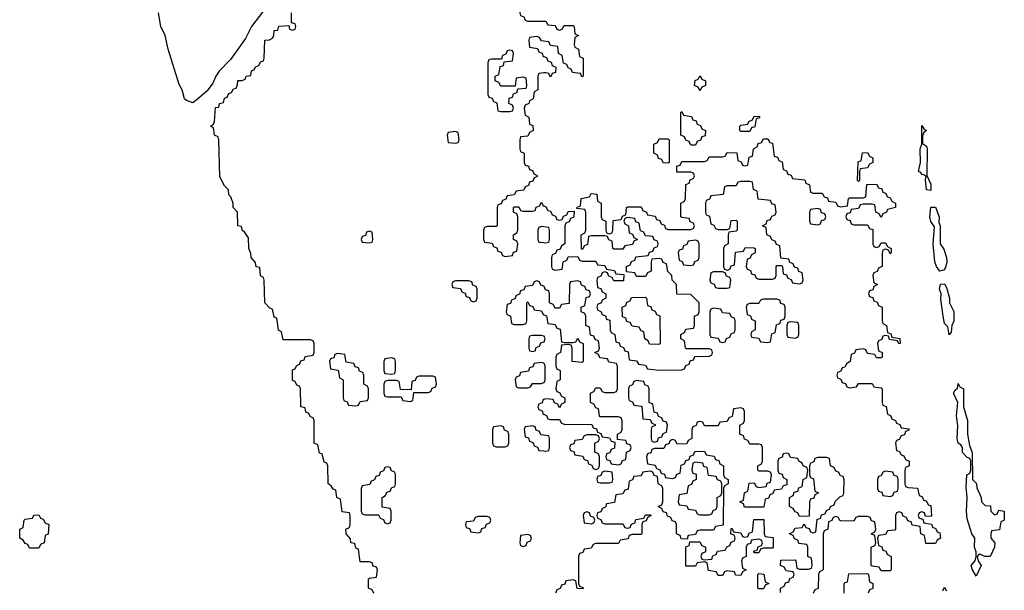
# Model space of a CAD drawing. Header units: inches. Extents: x 2777885 to 2884230, y 684484 to 829189.
# Tile 29 of 239: x 2827686 to 2832034, y 747180 to 749700. Entities that reach past the tile are written whole.
import ezdxf

# ---------------------------------------------------------------- set-up
doc = ezdxf.new("R2010")
doc.units = ezdxf.units.IN
doc.header["$MEASUREMENT"] = 0
doc.layers.add('C8724', color=7, linetype='Continuous')
doc.layers.add('C8734', color=7, linetype='Continuous')

msp = doc.modelspace()

# ---------------------------------------------------------------- linework, layer by layer
at = {"layer": 'C8724', "color": 6}
for points in [[(2830000, 749786.6), (2829990, 749786), (2829982, 749802), (2829967.3, 749807.3), (2829962, 749822), (2829930, 749826), (2829922, 749842), (2829910, 749846), (2829898, 749842), (2829892.7, 749827.3), (2829878, 749822), (2829874, 749810), (2829878, 749798), (2829894, 749790), (2829894, 749730), (2829898, 749718), (2829912.7, 749712.7), (2829918, 749698), (2829930, 749694), (2830000, 749694)], [(2828796.9, 749783.1), (2828709.4, 749670.6), (2828682.6, 749617.5), (2828616.4, 749523.6), (2828567.2, 749472.8), (2828551.6, 749450), (2828539.6, 749420.4), (2828513.8, 749386.2), (2828470, 749347.6), (2828450, 749333), (2828422.4, 749342.4), (2828414, 749350), (2828402.9, 749390), (2828390, 749414), (2828342.3, 749570), (2828328.4, 749630), (2828309.7, 749670), (2828299.7, 749730)], [(2829250, 747166), (2829242, 747182), (2829226, 747190), (2829226, 747230), (2829230, 747234), (2829262, 747238), (2829266, 747270), (2829262, 747282), (2829247.3, 747287.3), (2829242, 747302), (2829230, 747306), (2829190, 747306), (2829182, 747362), (2829170, 747366), (2829166, 747386), (2829148, 747390), (2829147.3, 747407.3), (2829128, 747430), (2829126, 747450), (2829142, 747458), (2829146, 747470), (2829146, 747510), (2829142, 747522), (2829110, 747526), (2829102, 747582), (2829086, 747590), (2829082, 747622), (2829070, 747626), (2829062, 747642), (2829048, 747650), (2829046, 747730), (2829042, 747742), (2829030, 747746), (2829022, 747782), (2829010, 747786), (2829002, 747822), (2828986, 747830), (2828986, 747930), (2828982, 747942), (2828970, 747946), (2828962, 747962), (2828950, 747966), (2828946, 747986), (2828928, 747990), (2828926, 748070), (2828922, 748082), (2828910, 748086), (2828902, 748102), (2828890, 748106), (2828890, 748154), (2828902, 748158), (2828908, 748172), (2828922, 748178), (2828927.3, 748192.7), (2828942, 748198), (2828947.3, 748212.7), (2828982, 748218), (2828986, 748230), (2828986, 748270), (2828982, 748282), (2828970, 748286), (2828850, 748286), (2828842, 748322), (2828828.4, 748328.4), (2828822, 748382), (2828810, 748386), (2828802, 748422), (2828790, 748426), (2828769, 748450), (2828766, 748550), (2828762, 748562), (2828748.9, 748568.9), (2828746, 748606), (2828730, 748608), (2828728, 748628), (2828708, 748650), (2828707.3, 748667.3), (2828698, 748690), (2828696.4, 748736.4), (2828680.4, 748760.4), (2828668, 748770), (2828666, 748786), (2828649, 748790), (2828648, 748850), (2828629, 748870), (2828628.7, 748888.7), (2828618, 748918), (2828610, 748926), (2828608, 748948), (2828590, 748966), (2828570, 749006), (2828566, 749170), (2828562, 749182), (2828546, 749190), (2828542, 749222), (2828528, 749230), (2828542, 749238), (2828546, 749250), (2828550, 749312), (2828566, 749314), (2828568, 749330), (2828586, 749334), (2828590, 749354), (2828602, 749358), (2828610, 749374), (2828622, 749378), (2828630, 749394), (2828642, 749398), (2828648.4, 749411.6), (2828650, 749431.3), (2828668, 749432), (2828682, 749438), (2828686, 749450), (2828706, 749454), (2828710, 749474), (2828722, 749478), (2828728, 749492), (2828742, 749498), (2828750, 749514), (2828762, 749518), (2828766, 749530), (2828769.2, 749610), (2828788.7, 749611.3), (2828802, 749618), (2828808.4, 749631.6), (2828810, 749652), (2828826, 749654), (2828830, 749671.3), (2828874, 749674), (2828878, 749658), (2828890, 749654), (2828902, 749658), (2828906, 749670), (2828902, 749682), (2828886, 749686), (2828886, 749730)], [(2830000, 749604.7), (2829990, 749606), (2829982, 749622), (2829970, 749626), (2829938, 749622), (2829934, 749610), (2829938, 749578), (2829972.7, 749572.7), (2829978, 749558), (2829992.7, 749552.7), (2829998, 749538), (2830000, 749537.3)], [(2830000, 749464.7), (2829978, 749462), (2829974, 749450), (2829974, 749390), (2829958, 749382), (2829954, 749350), (2829938, 749342), (2829934, 749330), (2829918, 749322), (2829914, 749310), (2829918, 749278), (2829934, 749270), (2829938, 749238), (2829952.7, 749232.7), (2829954, 749210), (2829938, 749202), (2829930, 749186), (2829898, 749182), (2829894, 749170), (2829894, 749130), (2829898, 749118), (2829914, 749110), (2829914, 749070), (2829918, 749058), (2829932.7, 749052.7), (2829938, 749038), (2829950, 749034), (2829958, 749018), (2829970, 749014), (2829972, 749008), (2829958, 749002), (2829952.7, 748987.3), (2829938, 748982), (2829932.7, 748967.3), (2829918, 748962), (2829912.7, 748947.3), (2829878, 748942), (2829870, 748926), (2829838, 748922), (2829832.7, 748907.3), (2829818, 748902), (2829812.7, 748887.3), (2829798, 748882), (2829794, 748870), (2829794, 748790), (2829790, 748786), (2829750, 748786), (2829738, 748782), (2829734, 748770), (2829734, 748730), (2829738, 748718), (2829772.7, 748712.7), (2829778, 748698), (2829792.7, 748692.7), (2829798, 748678), (2829812.7, 748672.7), (2829818, 748658), (2829830, 748654), (2829862, 748658), (2829867.3, 748672.7), (2829882, 748678), (2829886, 748710), (2829882, 748722), (2829866, 748730), (2829866, 748750), (2829882, 748758), (2829886, 748770), (2829886, 748830), (2829882, 748842), (2829866, 748850), (2829866, 748870), (2829870, 748874), (2829890, 748874), (2829898, 748858), (2829910, 748854), (2829950, 748854), (2829962, 748858), (2829967.3, 748872.7), (2829982, 748878), (2829990, 748894), (2829998, 748878), (2830000, 748877.3)], [(2830000, 748784.7), (2829990, 748786), (2829978, 748782), (2829974, 748770), (2829974, 748730), (2829978, 748718), (2830000, 748715.3)], [(2830000, 748522.7), (2829987.3, 748527.3), (2829982, 748542), (2829970, 748546), (2829958, 748542), (2829950, 748526), (2829918, 748522), (2829912.7, 748507.3), (2829898, 748502), (2829892.7, 748487.3), (2829878, 748482), (2829872.7, 748467.3), (2829858, 748462), (2829852.7, 748447.3), (2829838, 748442), (2829834, 748410), (2829838, 748398), (2829854, 748390), (2829858, 748358), (2829870, 748354), (2829910, 748354), (2829922, 748358), (2829926, 748370), (2829926, 748450), (2829930, 748454), (2829938, 748438), (2829952.7, 748432.7), (2829958, 748418), (2829990, 748414), (2829998, 748398), (2830000, 748397.3)], [(2830000, 748302.7), (2829990, 748306), (2829950, 748306), (2829938, 748302), (2829934, 748290), (2829934, 748250), (2829938, 748238), (2829950, 748234), (2829962, 748238), (2829967.3, 748252.7), (2829982, 748258), (2829987.3, 748272.7), (2830000, 748277.3)], [(2830000, 748182.7), (2829990, 748186), (2829958, 748182), (2829952.7, 748167.3), (2829938, 748162), (2829932.7, 748147.3), (2829898, 748142), (2829892.7, 748127.3), (2829878, 748122), (2829874, 748110), (2829878, 748078), (2829890, 748074), (2829930, 748074), (2829942, 748078), (2829950, 748094), (2829990, 748094), (2830000, 748097.3)], [(2830000, 748022.7), (2829998, 748022), (2829992.7, 748007.3), (2829978, 748002), (2829974, 747990), (2829978, 747978), (2829992.7, 747972.7), (2829998, 747958), (2830000, 747957.3)], [(2830000, 747865.4), (2829987.3, 747867.3), (2829982, 747882), (2829967.3, 747887.3), (2829962, 747902), (2829950, 747906), (2829918, 747902), (2829914, 747890), (2829918, 747858), (2829932.7, 747852.7), (2829938, 747838), (2829952.7, 747832.7), (2829958, 747818), (2829972.7, 747812.7), (2829978, 747798), (2830000, 747795.3)]]:
    msp.add_lwpolyline(points, dxfattribs=at)
for points in [[(2829850, 749566), (2829838, 749562), (2829832.7, 749547.3), (2829818, 749542), (2829814, 749526), (2829770, 749526), (2829758, 749522), (2829754, 749510), (2829754, 749370), (2829758, 749358), (2829772.7, 749352.7), (2829778, 749338), (2829792.7, 749332.7), (2829798, 749298), (2829810, 749294), (2829850, 749294), (2829862, 749298), (2829866, 749310), (2829862, 749322), (2829846, 749330), (2829847.3, 749352.7), (2829862, 749358), (2829867.3, 749372.7), (2829882, 749378), (2829886, 749394), (2829922, 749398), (2829926, 749410), (2829922, 749442), (2829910, 749446), (2829878, 749442), (2829874, 749406), (2829810, 749406), (2829802, 749422), (2829786, 749430), (2829786, 749450), (2829802, 749458), (2829807.3, 749492.7), (2829822, 749498), (2829826, 749514), (2829862, 749518), (2829866, 749550), (2829862, 749562)], [(2829610, 749206), (2829578, 749202), (2829574, 749190), (2829578, 749158), (2829610, 749154), (2829622, 749158), (2829626, 749170), (2829622, 749202)], [(2829230, 748766), (2829218, 748762), (2829212.7, 748747.3), (2829198, 748742), (2829194, 748730), (2829198, 748718), (2829230, 748714), (2829242, 748718), (2829246, 748730), (2829242, 748762)], [(2829670, 748546), (2829610, 748546), (2829598, 748542), (2829594, 748530), (2829598, 748518), (2829632.7, 748512.7), (2829638, 748498), (2829652.7, 748492.7), (2829658, 748478), (2829672.7, 748472.7), (2829678, 748458), (2829690, 748454), (2829702, 748458), (2829706, 748470), (2829706, 748510), (2829702, 748522), (2829687.3, 748527.3), (2829682, 748542)], [(2829090, 748226), (2829078, 748222), (2829072.7, 748207.3), (2829058, 748202), (2829054, 748190), (2829058, 748158), (2829092.7, 748152.7), (2829098, 748118), (2829114, 748110), (2829114, 748030), (2829118, 748018), (2829132.7, 748012.7), (2829138, 747998), (2829170, 747994), (2829182, 747998), (2829190, 748014), (2829222, 748018), (2829226, 748030), (2829226, 748070), (2829222, 748082), (2829206, 748090), (2829206, 748130), (2829202, 748142), (2829187.3, 748147.3), (2829182, 748162), (2829167.3, 748167.3), (2829162, 748182), (2829127.3, 748187.3), (2829122, 748222)], [(2829330, 748206), (2829298, 748202), (2829294, 748190), (2829294, 748150), (2829298, 748138), (2829330, 748134), (2829342, 748138), (2829346, 748150), (2829346, 748190), (2829342, 748202)], [(2829510, 748126), (2829450, 748126), (2829438, 748122), (2829432.7, 748107.3), (2829418, 748102), (2829414, 748066), (2829367.3, 748067.3), (2829362, 748102), (2829350, 748106), (2829310, 748106), (2829298, 748102), (2829294, 748090), (2829294, 748050), (2829298, 748038), (2829310, 748034), (2829370, 748034), (2829378, 748018), (2829410, 748014), (2829422, 748018), (2829426, 748054), (2829490, 748054), (2829502, 748058), (2829507.3, 748072.7), (2829522, 748078), (2829526, 748090), (2829522, 748122)], [(2829810, 747906), (2829778, 747902), (2829774, 747890), (2829774, 747830), (2829778, 747818), (2829790, 747814), (2829830, 747814), (2829842, 747818), (2829846, 747830), (2829846, 747870), (2829842, 747882), (2829827.3, 747887.3), (2829822, 747902)], [(2829310, 747726), (2829298, 747722), (2829292.7, 747707.3), (2829278, 747702), (2829272.7, 747687.3), (2829258, 747682), (2829252.7, 747667.3), (2829238, 747662), (2829232.7, 747647.3), (2829198, 747642), (2829194, 747630), (2829194, 747530), (2829198, 747518), (2829210, 747514), (2829270, 747514), (2829278, 747498), (2829292.7, 747492.7), (2829298, 747478), (2829310, 747474), (2829322, 747478), (2829326, 747490), (2829326, 747530), (2829322, 747542), (2829287.3, 747547.3), (2829286, 747590), (2829302, 747598), (2829307.3, 747612.7), (2829322, 747618), (2829327.3, 747632.7), (2829342, 747638), (2829346, 747650), (2829346, 747690), (2829342, 747702), (2829327.3, 747707.3), (2829322, 747722)], [(2827730, 747366), (2827722, 747382), (2827710, 747386), (2827702, 747402), (2827686, 747410), (2827686, 747450), (2827702, 747458), (2827706, 747490), (2827710, 747494), (2827742, 747498), (2827748.4, 747511.6), (2827770, 747514), (2827778, 747498), (2827790, 747494), (2827798, 747478), (2827814, 747470), (2827811.6, 747428.4), (2827798, 747422), (2827794, 747390), (2827778, 747382), (2827770, 747366)], [(2829750, 747506), (2829710, 747506), (2829698, 747502), (2829690, 747486), (2829658, 747482), (2829654, 747470), (2829658, 747458), (2829672.7, 747452.7), (2829678, 747438), (2829710, 747434), (2829722, 747438), (2829727.3, 747452.7), (2829742, 747458), (2829747.3, 747472.7), (2829762, 747478), (2829766, 747490), (2829762, 747502)], [(2829930, 747426), (2829898, 747422), (2829894, 747390), (2829898, 747378), (2829910, 747374), (2829922, 747378), (2829927.3, 747392.7), (2829942, 747398), (2829946, 747410), (2829942, 747422)]]:
    msp.add_lwpolyline(points, close=True, dxfattribs=at)
at = {"layer": 'C8734', "color": 6}
for points in [[(2830000, 749694), (2830010, 749694), (2830018, 749678), (2830050, 749674), (2830058, 749658), (2830070, 749654), (2830082, 749658), (2830090, 749674), (2830130, 749674), (2830134, 749670), (2830138, 749638), (2830154, 749630), (2830138, 749622), (2830134, 749590), (2830138, 749578), (2830154, 749570), (2830158, 749538), (2830174, 749530), (2830174, 749450), (2830168, 749448), (2830162, 749462), (2830127.3, 749467.3), (2830122, 749482), (2830107.3, 749487.3), (2830102, 749502), (2830087.3, 749507.3), (2830082, 749542), (2830066, 749550), (2830062, 749582), (2830030, 749586), (2830022, 749602), (2830000, 749604.7)], [(2830000, 749537.3), (2830012.7, 749532.7), (2830018, 749518), (2830032.7, 749512.7), (2830038, 749498), (2830054, 749490), (2830052.7, 749467.3), (2830038, 749462), (2830030, 749446), (2830022, 749462), (2830010, 749466), (2830000, 749464.7)], [(2830000, 748877.3), (2830010, 748874), (2830018, 748858), (2830030, 748854), (2830038, 748838), (2830052.7, 748832.7), (2830058, 748818), (2830070, 748814), (2830082, 748818), (2830087.3, 748832.7), (2830102, 748838), (2830107.3, 748852.7), (2830134, 748854), (2830132.7, 748827.3), (2830118, 748822), (2830112.7, 748807.3), (2830098, 748802), (2830094, 748790), (2830094, 748710), (2830078, 748702), (2830072.7, 748687.3), (2830058, 748682), (2830052.7, 748667.3), (2830038, 748662), (2830034, 748650), (2830034, 748610), (2830038, 748598), (2830050, 748594), (2830082, 748598), (2830086, 748630), (2830102, 748638), (2830107.3, 748652.7), (2830150, 748654), (2830158, 748638), (2830170, 748634), (2830230, 748634), (2830238, 748618), (2830270, 748614), (2830278, 748598), (2830312.7, 748592.7), (2830318, 748578), (2830354, 748574), (2830352.7, 748547.3), (2830310, 748546), (2830302, 748562), (2830287.3, 748567.3), (2830282, 748582), (2830270, 748586), (2830258, 748582), (2830252.7, 748567.3), (2830238, 748562), (2830234, 748550), (2830238, 748518), (2830252.7, 748512.7), (2830258, 748498), (2830274, 748490), (2830274, 748470), (2830258, 748462), (2830254, 748450), (2830238, 748442), (2830234, 748430), (2830238, 748418), (2830254, 748410), (2830258, 748398), (2830272.7, 748392.7), (2830278, 748378), (2830292.7, 748372.7), (2830294, 748330), (2830298, 748318), (2830314, 748310), (2830318, 748278), (2830332.7, 748272.7), (2830338, 748258), (2830352.7, 748252.7), (2830358, 748238), (2830372.7, 748232.7), (2830378, 748198), (2830410, 748194), (2830418, 748178), (2830450, 748174), (2830458, 748158), (2830510, 748152), (2830610, 748154), (2830622, 748158), (2830627.3, 748172.7), (2830642, 748178), (2830647.3, 748192.7), (2830662, 748198), (2830667.3, 748212.7), (2830730, 748214), (2830742, 748218), (2830746, 748230), (2830742, 748242), (2830730, 748246), (2830630, 748246), (2830626, 748250), (2830622, 748282), (2830606, 748290), (2830606, 748310), (2830622, 748318), (2830627.3, 748332.7), (2830662, 748338), (2830666, 748350), (2830666, 748390), (2830682, 748398), (2830686, 748410), (2830686, 748450), (2830650, 748486), (2830587.3, 748487.3), (2830586, 748530), (2830568, 748550), (2830566, 748570), (2830548.4, 748588.4), (2830542, 748622), (2830527.3, 748627.3), (2830522, 748642), (2830510, 748646), (2830478, 748642), (2830474, 748630), (2830474, 748590), (2830458, 748582), (2830450, 748566), (2830410, 748566), (2830402, 748582), (2830366, 748586), (2830366, 748610), (2830382, 748618), (2830387.3, 748632.7), (2830402, 748638), (2830407.3, 748652.7), (2830462, 748658), (2830467.3, 748672.7), (2830482, 748678), (2830487.3, 748692.7), (2830502, 748698), (2830506, 748710), (2830502, 748722), (2830487.3, 748727.3), (2830482, 748742), (2830450, 748746), (2830442, 748762), (2830427.3, 748767.3), (2830422, 748802), (2830407.3, 748807.3), (2830402, 748822), (2830370, 748826), (2830358, 748822), (2830354, 748810), (2830358, 748798), (2830374, 748790), (2830378, 748758), (2830392.7, 748752.7), (2830398, 748738), (2830414, 748730), (2830398, 748722), (2830392.7, 748707.3), (2830358, 748702), (2830350, 748686), (2830310, 748686), (2830306, 748690), (2830302, 748722), (2830287.3, 748727.3), (2830282, 748742), (2830270, 748746), (2830210, 748746), (2830198, 748742), (2830192.7, 748707.3), (2830178, 748702), (2830172.7, 748687.3), (2830167.3, 748687.3), (2830166, 748750), (2830182, 748758), (2830186, 748770), (2830186, 748850), (2830182, 748862), (2830146, 748866), (2830147.3, 748872.7), (2830162, 748878), (2830166, 748910), (2830202, 748918), (2830210, 748932), (2830234, 748930), (2830238, 748898), (2830254, 748890), (2830254, 748830), (2830258, 748818), (2830274, 748810), (2830274, 748770), (2830278, 748758), (2830290, 748754), (2830302, 748758), (2830306, 748770), (2830307.3, 748812.7), (2830342, 748818), (2830347.3, 748832.7), (2830362, 748838), (2830366, 748870), (2830370, 748874), (2830430, 748874), (2830438, 748858), (2830454, 748850), (2830458, 748838), (2830492.7, 748832.7), (2830498, 748818), (2830512.7, 748812.7), (2830518, 748798), (2830532.7, 748792.7), (2830538, 748778), (2830550, 748774), (2830650, 748774), (2830662, 748778), (2830666, 748790), (2830662, 748802), (2830647.3, 748807.3), (2830642, 748822), (2830610, 748826), (2830606, 748830), (2830606, 748890), (2830622, 748898), (2830626, 748910), (2830627.3, 748972.7), (2830642, 748978), (2830647.3, 748992.7), (2830662, 748998), (2830666, 749010), (2830662, 749022), (2830650, 749026), (2830587.3, 749027.3), (2830587.3, 749052.7), (2830602, 749058), (2830610, 749074), (2830710, 749074), (2830722, 749078), (2830730, 749094), (2830790, 749094), (2830802, 749098), (2830810, 749114), (2830852.7, 749112.7), (2830858, 749078), (2830872.7, 749072.7), (2830878, 749058), (2830890, 749054), (2830902, 749058), (2830907.3, 749092.7), (2830922, 749098), (2830926, 749130), (2830942, 749138), (2830947.3, 749152.7), (2830962, 749158), (2830970, 749174), (2830990, 749174), (2830998, 749158), (2831010, 749154), (2831018, 749098), (2831032.7, 749092.7), (2831038, 749078), (2831052.7, 749072.7), (2831058, 749038), (2831072.7, 749032.7), (2831078, 749018), (2831092.7, 749012.7), (2831098, 748998), (2831152.7, 748992.7), (2831158, 748978), (2831174, 748970), (2831178, 748938), (2831190, 748934), (2831230, 748934), (2831238, 748918), (2831252.7, 748912.7), (2831258, 748898), (2831290, 748894), (2831298, 748878), (2831310, 748874), (2831342, 748878), (2831346, 748910), (2831350, 748914), (2831410, 748914), (2831422, 748918), (2831427.3, 748972.7), (2831470, 748974), (2831478, 748958), (2831492.7, 748952.7), (2831498, 748938), (2831510, 748934), (2831518, 748918), (2831530, 748914), (2831538, 748898), (2831554, 748890), (2831554, 748870), (2831518, 748862), (2831514, 748850), (2831498, 748842), (2831490, 748826), (2831482, 748842), (2831466, 748850), (2831462, 748882), (2831450, 748886), (2831410, 748886), (2831398, 748882), (2831390, 748866), (2831358, 748862), (2831352.7, 748847.3), (2831338, 748842), (2831334, 748830), (2831338, 748818), (2831352.7, 748812.7), (2831358, 748798), (2831370, 748794), (2831430, 748794), (2831438, 748778), (2831452.7, 748772.7), (2831454, 748710), (2831458, 748698), (2831470, 748694), (2831482, 748698), (2831490, 748714), (2831510, 748714), (2831518, 748698), (2831534, 748690), (2831534, 748670), (2831530, 748666), (2831522, 748682), (2831510, 748686), (2831498, 748682), (2831494, 748670), (2831494, 748610), (2831478, 748602), (2831472.7, 748587.3), (2831458, 748582), (2831454, 748570), (2831458, 748538), (2831474, 748530), (2831458, 748522), (2831452.7, 748507.3), (2831438, 748502), (2831434, 748490), (2831438, 748478), (2831452.7, 748472.7), (2831458, 748458), (2831472.7, 748452.7), (2831478, 748438), (2831494, 748430), (2831494, 748370), (2831498, 748358), (2831514, 748350), (2831518, 748318), (2831532.7, 748312.7), (2831538, 748298), (2831572.7, 748292.7), (2831574, 748270), (2831568, 748268), (2831562, 748282), (2831527.3, 748287.3), (2831522, 748302), (2831510, 748306), (2831498, 748302), (2831492.7, 748287.3), (2831478, 748282), (2831474, 748270), (2831478, 748238), (2831494, 748230), (2831494, 748210), (2831490, 748206), (2831470, 748206), (2831462, 748222), (2831430, 748226), (2831422, 748242), (2831410, 748246), (2831378, 748242), (2831372.7, 748227.3), (2831358, 748222), (2831354, 748190), (2831338, 748182), (2831330, 748166), (2831318, 748162), (2831312.7, 748147.3), (2831298, 748142), (2831294, 748130), (2831298, 748118), (2831312.7, 748112.7), (2831318, 748098), (2831332.7, 748092.7), (2831338, 748078), (2831350, 748074), (2831382, 748078), (2831390, 748094), (2831450, 748094), (2831458, 748078), (2831490, 748074), (2831494, 748070), (2831494, 748010), (2831498, 747998), (2831511.6, 747991.6), (2831518, 747958), (2831532, 747952), (2831538, 747938), (2831554, 747930), (2831558, 747918), (2831572.7, 747912.7), (2831578, 747898), (2831612.7, 747892.7), (2831612.7, 747887.3), (2831598, 747882), (2831592.7, 747867.3), (2831578, 747862), (2831570, 747846), (2831558, 747842), (2831554, 747830), (2831558, 747798), (2831570, 747794), (2831578, 747778), (2831590, 747774), (2831598, 747758), (2831614, 747750), (2831614, 747730), (2831598, 747722), (2831594, 747710), (2831594, 747650), (2831598, 747638), (2831610, 747634), (2831651.1, 747631.1), (2831658, 747598), (2831670, 747594), (2831678, 747578), (2831690, 747574), (2831698, 747558), (2831710, 747554), (2831712.7, 747507.3), (2831686, 747506), (2831682, 747522), (2831670, 747526), (2831658, 747522), (2831654, 747510), (2831658, 747498), (2831674, 747494), (2831678, 747478), (2831712.7, 747472.7), (2831718, 747458), (2831730, 747454), (2831738, 747438), (2831750, 747434), (2831752, 747410), (2831738, 747402), (2831730, 747386), (2831687.3, 747387.3), (2831682, 747422), (2831666, 747430), (2831662, 747462), (2831627.3, 747467.3), (2831622, 747482), (2831607.3, 747487.3), (2831602, 747502), (2831587.3, 747507.3), (2831582, 747522), (2831570, 747526), (2831558, 747522), (2831554, 747510), (2831554, 747450), (2831550, 747446), (2831518, 747442), (2831510, 747426), (2831478, 747422), (2831474, 747410), (2831478, 747378), (2831492.7, 747372.7), (2831498, 747358), (2831510, 747354), (2831518, 747338), (2831534, 747330), (2831534, 747270), (2831530, 747266), (2831490, 747266), (2831482, 747282), (2831450, 747286), (2831446, 747290), (2831446, 747370), (2831462, 747378), (2831466, 747390), (2831462, 747422), (2831446, 747430), (2831462, 747438), (2831466, 747450), (2831462, 747482), (2831447.3, 747487.3), (2831442, 747502), (2831430, 747506), (2831390, 747506), (2831378, 747502), (2831370, 747486), (2831312.7, 747487.3), (2831306, 747490), (2831302, 747502), (2831290, 747506), (2831278, 747502), (2831272, 747488), (2831258, 747482), (2831254, 747450), (2831238, 747442), (2831234, 747430), (2831234, 747270), (2831218, 747262), (2831214, 747250), (2831211.6, 747188.4), (2831198, 747182), (2831190, 747166)], [(2830000, 748715.3), (2830010, 748714), (2830022, 748718), (2830026, 748730), (2830026, 748770), (2830022, 748782), (2830000, 748784.7)], [(2830000, 747957.3), (2830012.7, 747952.7), (2830018, 747938), (2830030, 747934), (2830070, 747934), (2830078, 747918), (2830090, 747914), (2830212, 747912), (2830218, 747898), (2830232.7, 747892.7), (2830238, 747878), (2830252.7, 747872.7), (2830258, 747858), (2830290, 747854), (2830298, 747838), (2830314, 747834), (2830312.7, 747807.3), (2830298, 747802), (2830292.7, 747787.3), (2830278, 747782), (2830274, 747770), (2830278, 747758), (2830292.7, 747752.7), (2830298, 747738), (2830330, 747734), (2830342, 747738), (2830347.3, 747752.7), (2830362, 747758), (2830366, 747790), (2830382, 747798), (2830386, 747810), (2830382, 747822), (2830367.3, 747827.3), (2830362, 747842), (2830326, 747846), (2830326, 747870), (2830342, 747878), (2830346, 747890), (2830346, 747930), (2830342, 747942), (2830330, 747946), (2830250, 747946), (2830246, 747950), (2830242, 747982), (2830230, 747986), (2830222, 748002), (2830206, 748010), (2830206, 748050), (2830222, 748058), (2830230, 748074), (2830250, 748074), (2830258, 748058), (2830270, 748054), (2830310, 748054), (2830322, 748058), (2830326, 748070), (2830326, 748170), (2830322, 748182), (2830287.3, 748187.3), (2830282, 748202), (2830247.3, 748207.3), (2830242, 748222), (2830226, 748230), (2830242, 748238), (2830246, 748250), (2830242, 748282), (2830227.3, 748287.3), (2830222, 748302), (2830207.3, 748307.3), (2830202, 748342), (2830186, 748350), (2830186, 748390), (2830182, 748402), (2830166, 748410), (2830166, 748430), (2830182, 748438), (2830187.3, 748472.7), (2830202, 748478), (2830206, 748490), (2830202, 748502), (2830187.3, 748507.3), (2830182, 748522), (2830167.3, 748527.3), (2830162, 748542), (2830150, 748546), (2830118, 748542), (2830114, 748530), (2830112.7, 748447.3), (2830078, 748442), (2830070, 748426), (2830050, 748426), (2830042, 748442), (2830026, 748450), (2830026, 748490), (2830022, 748502), (2830007.3, 748507.3), (2830002, 748522), (2830000, 748522.7)], [(2830000, 748397.3), (2830012.7, 748392.7), (2830018, 748358), (2830050, 748354), (2830058, 748338), (2830072.7, 748332.7), (2830078, 748278), (2830090, 748274), (2830130, 748274), (2830142, 748278), (2830150, 748294), (2830158, 748278), (2830174, 748270), (2830174, 748190), (2830170, 748186), (2830126, 748190), (2830126, 748250), (2830122, 748262), (2830110, 748266), (2830078, 748262), (2830074, 748230), (2830058, 748222), (2830054, 748210), (2830054, 748170), (2830058, 748158), (2830072, 748150), (2830072, 748110), (2830058, 748102), (2830054, 748070), (2830058, 748058), (2830070, 748054), (2830078, 748038), (2830094, 748030), (2830094, 748010), (2830078, 748002), (2830070, 747986), (2830062, 748002), (2830047.3, 748007.3), (2830042, 748022), (2830010, 748026), (2830000, 748022.7)], [(2830000, 748277.3), (2830002, 748278), (2830006, 748290), (2830002, 748302), (2830000, 748302.7)], [(2830000, 748097.3), (2830002, 748098), (2830006, 748110), (2830006, 748170), (2830002, 748182), (2830000, 748182.7)], [(2831046, 747170), (2831046, 747190), (2831062, 747198), (2831067.3, 747212.7), (2831082, 747218), (2831087.3, 747232.7), (2831102, 747238), (2831106, 747250), (2831102, 747262), (2831070, 747266), (2831062, 747282), (2831046, 747290), (2831047.3, 747312.7), (2831110, 747314), (2831114, 747310), (2831118, 747278), (2831130, 747274), (2831170, 747274), (2831182, 747278), (2831186, 747290), (2831182, 747322), (2831166, 747330), (2831166, 747370), (2831162, 747382), (2831127.3, 747387.3), (2831122, 747402), (2831107.3, 747407.3), (2831102, 747422), (2831086, 747430), (2831102, 747438), (2831110, 747454), (2831142, 747458), (2831150, 747474), (2831158, 747458), (2831172.7, 747452.7), (2831178, 747438), (2831190, 747434), (2831202, 747438), (2831207.3, 747492.7), (2831222, 747498), (2831227.3, 747512.7), (2831242, 747518), (2831250, 747534), (2831262, 747538), (2831266, 747550), (2831282, 747558), (2831287.3, 747572.7), (2831307.3, 747592.7), (2831322, 747598), (2831326, 747610), (2831327.3, 747667.3), (2831322, 747682), (2831310, 747686), (2831302, 747702), (2831290, 747706), (2831282, 747722), (2831266, 747730), (2831262, 747762), (2831250, 747766), (2831210, 747766), (2831198, 747762), (2831192.7, 747747.3), (2831178, 747742), (2831174, 747730), (2831174, 747690), (2831178, 747678), (2831191.6, 747671.6), (2831198, 747618), (2831214, 747610), (2831198, 747602), (2831192.7, 747587.3), (2831178, 747582), (2831174, 747570), (2831172.7, 747507.3), (2831130, 747506), (2831122, 747522), (2831110, 747526), (2831102, 747542), (2831086, 747550), (2831086, 747590), (2831102, 747598), (2831106, 747614), (2831122, 747618), (2831127.3, 747632.7), (2831142, 747638), (2831146, 747670), (2831162, 747678), (2831166, 747710), (2831162, 747722), (2831146, 747730), (2831142, 747742), (2831126, 747750), (2831122, 747762), (2831090, 747766), (2831082, 747782), (2831070, 747786), (2831058, 747782), (2831052.7, 747767.3), (2831038, 747762), (2831034, 747750), (2831034, 747710), (2831038, 747698), (2831052.7, 747692.7), (2831058, 747678), (2831074, 747670), (2831074, 747646), (2831058, 747642), (2831050, 747626), (2831018, 747622), (2831012, 747608), (2830998, 747602), (2830992.7, 747587.3), (2830978, 747582), (2830972.7, 747547.3), (2830887.3, 747547.3), (2830882, 747562), (2830866, 747570), (2830882, 747578), (2830886, 747610), (2830902, 747618), (2830907.3, 747652.7), (2830930, 747654), (2830938, 747638), (2830950, 747634), (2830982, 747638), (2830987.3, 747652.7), (2831002, 747658), (2831006, 747690), (2831002, 747702), (2830990, 747706), (2830950, 747706), (2830946, 747710), (2830946, 747730), (2830962, 747738), (2830966, 747750), (2830966, 747810), (2830962, 747822), (2830950, 747826), (2830910, 747826), (2830902, 747842), (2830887.3, 747847.3), (2830882, 747862), (2830866, 747870), (2830866, 747910), (2830882, 747918), (2830886, 747930), (2830886, 747970), (2830882, 747982), (2830870, 747986), (2830838, 747982), (2830832.7, 747947.3), (2830818, 747942), (2830810, 747926), (2830778, 747922), (2830770, 747906), (2830710, 747906), (2830702, 747922), (2830690, 747926), (2830678, 747922), (2830672.7, 747907.3), (2830658, 747902), (2830654, 747890), (2830654, 747850), (2830638, 747842), (2830632.7, 747827.3), (2830590, 747826), (2830582, 747842), (2830570, 747846), (2830558, 747842), (2830552.7, 747827.3), (2830538, 747822), (2830530, 747806), (2830490, 747806), (2830478, 747802), (2830472.7, 747787.3), (2830458, 747782), (2830454, 747770), (2830458, 747738), (2830492.7, 747732.7), (2830498, 747718), (2830512.7, 747712.7), (2830518, 747698), (2830532.7, 747692.7), (2830538, 747678), (2830570, 747674), (2830582, 747678), (2830587.3, 747692.7), (2830602, 747698), (2830607.3, 747732.7), (2830622, 747738), (2830627.3, 747752.7), (2830642, 747758), (2830647.3, 747772.7), (2830662, 747778), (2830667.3, 747792.7), (2830710, 747794), (2830718, 747778), (2830752.7, 747772.7), (2830758, 747758), (2830772.7, 747752.7), (2830778, 747738), (2830794, 747730), (2830794, 747690), (2830798, 747678), (2830814, 747670), (2830814, 747650), (2830798, 747642), (2830794, 747630), (2830792.7, 747467.3), (2830758, 747462), (2830750, 747446), (2830690, 747446), (2830678, 747442), (2830670, 747426), (2830638, 747422), (2830634, 747406), (2830607.3, 747407.3), (2830602, 747422), (2830586, 747430), (2830586, 747470), (2830582, 747482), (2830567.3, 747487.3), (2830562, 747502), (2830547.3, 747507.3), (2830542, 747522), (2830527.3, 747527.3), (2830522, 747542), (2830506, 747550), (2830522, 747558), (2830526, 747570), (2830526, 747630), (2830522, 747642), (2830506, 747650), (2830502, 747682), (2830487.3, 747687.3), (2830482, 747702), (2830470, 747706), (2830438, 747702), (2830430, 747686), (2830398, 747682), (2830392.7, 747667.3), (2830378, 747662), (2830372.7, 747627.3), (2830358, 747622), (2830350, 747606), (2830318, 747602), (2830312.7, 747567.3), (2830278, 747562), (2830272.7, 747547.3), (2830258, 747542), (2830252.7, 747527.3), (2830238, 747522), (2830234, 747510), (2830238, 747498), (2830252.7, 747492.7), (2830258, 747478), (2830270, 747474), (2830350, 747474), (2830358, 747458), (2830370, 747454), (2830382, 747458), (2830387.3, 747472.7), (2830402, 747478), (2830407.3, 747492.7), (2830442, 747498), (2830450, 747514), (2830470, 747514), (2830474, 747510), (2830458, 747502), (2830452.7, 747487.3), (2830438, 747482), (2830434, 747470), (2830434, 747430), (2830430, 747426), (2830390, 747426), (2830378, 747422), (2830372.7, 747407.3), (2830338, 747402), (2830330, 747386), (2830230, 747386), (2830218, 747382), (2830210, 747366), (2830178, 747362), (2830172.7, 747347.3), (2830158, 747342), (2830154, 747330), (2830154, 747210), (2830158, 747198), (2830172.7, 747192.7), (2830174, 747186), (2830147.3, 747187.3), (2830142, 747222), (2830130, 747226), (2830098, 747222), (2830092.7, 747207.3), (2830078, 747202), (2830072.7, 747187.3), (2830058, 747182), (2830052.7, 747167.3)], [(2830000, 747795.3), (2830010, 747794), (2830022, 747798), (2830026, 747810), (2830026, 747850), (2830022, 747862), (2830000, 747865.4)], [(2831327.3, 747167.3), (2831327.3, 747207.3), (2831330, 747214), (2831342, 747218), (2831347.3, 747252.7), (2831430, 747254), (2831434, 747250), (2831438, 747218), (2831454, 747210), (2831452.7, 747187.3), (2831438, 747182), (2831432.7, 747167.3)], [(2831762, 747178), (2831770, 747194), (2831778, 747178)]]:
    msp.add_lwpolyline(points, dxfattribs=at)
for points in [[(2830690, 749386), (2830682, 749402), (2830666, 749410), (2830668.4, 749431.6), (2830682, 749438), (2830690, 749452), (2830698, 749438), (2830714, 749430), (2830714, 749410), (2830698, 749402)], [(2830650, 749146), (2830642, 749162), (2830627.3, 749167.3), (2830622, 749182), (2830606, 749190), (2830606, 749290), (2830610, 749294), (2830618, 749278), (2830652.7, 749272.7), (2830658, 749258), (2830672.7, 749252.7), (2830678, 749238), (2830692.7, 749232.7), (2830698, 749218), (2830714, 749210), (2830712.7, 749187.3), (2830698, 749182), (2830692.7, 749167.3), (2830678, 749162), (2830670, 749146)], [(2830870, 749206), (2830866, 749210), (2830866, 749230), (2830870, 749234), (2830902, 749238), (2830906, 749250), (2830922, 749258), (2830930, 749274), (2830952.7, 749272.7), (2830952.7, 749267.3), (2830938, 749262), (2830932.7, 749227.3), (2830918, 749222), (2830910, 749206)], [(2831710, 748946), (2831690, 748948), (2831685.6, 748994.4), (2831688.9, 749008.9), (2831676.4, 749016.4), (2831670, 749015.3), (2831665.4, 749025.4), (2831655.3, 749030), (2831663.6, 749070), (2831663, 749130), (2831669.6, 749150), (2831670, 749232), (2831678, 749218), (2831691, 749210), (2831678, 749202), (2831672.7, 749187.3), (2831672.7, 749152.7), (2831690, 749142), (2831694, 749130), (2831691.3, 749011.3), (2831710, 748974)], [(2830550, 749066), (2830527.3, 749067.3), (2830522, 749082), (2830507.3, 749087.3), (2830502, 749102), (2830486, 749110), (2830486, 749150), (2830502, 749158), (2830510, 749174), (2830550, 749174), (2830554, 749170), (2830554, 749070)], [(2831390, 748986), (2831386, 748990), (2831388.4, 749071.6), (2831402, 749078), (2831407.3, 749112.7), (2831430, 749114), (2831438, 749098), (2831454, 749090), (2831454, 749070), (2831438, 749062), (2831430, 749046), (2831398, 749042), (2831394, 749030), (2831394, 748990)], [(2830910, 748986), (2830870, 748986), (2830858, 748982), (2830850, 748966), (2830810, 748966), (2830798, 748962), (2830792.7, 748927.3), (2830738, 748922), (2830732.7, 748907.3), (2830718, 748902), (2830714, 748890), (2830714, 748850), (2830718, 748838), (2830731.6, 748831.6), (2830738, 748798), (2830752, 748792), (2830758, 748778), (2830770, 748774), (2830810, 748774), (2830822, 748778), (2830827.3, 748812.7), (2830850, 748814), (2830854, 748810), (2830854, 748770), (2830850, 748766), (2830818, 748762), (2830814, 748750), (2830814, 748710), (2830798, 748702), (2830794, 748690), (2830794, 748610), (2830798, 748598), (2830810, 748594), (2830822, 748598), (2830827.3, 748612.7), (2830842, 748618), (2830847.3, 748672.7), (2830882, 748678), (2830890, 748694), (2830927.3, 748692.7), (2830934, 748690), (2830934, 748670), (2830918, 748662), (2830910, 748646), (2830898, 748642), (2830894, 748610), (2830898, 748598), (2830912.7, 748592.7), (2830918, 748578), (2830932.7, 748572.7), (2830938, 748558), (2830950, 748554), (2831010, 748554), (2831022, 748558), (2831026, 748570), (2831026, 748610), (2831030, 748614), (2831050, 748614), (2831054, 748610), (2831058, 748578), (2831072.7, 748572.7), (2831078, 748558), (2831092.7, 748552.7), (2831098, 748538), (2831130, 748534), (2831142, 748538), (2831146, 748550), (2831142, 748582), (2831127.3, 748587.3), (2831122, 748602), (2831107.3, 748607.3), (2831102, 748622), (2831087.3, 748627.3), (2831082, 748642), (2831047.3, 748647.3), (2831042, 748702), (2831027.3, 748707.3), (2831022, 748722), (2831007.3, 748727.3), (2831002, 748742), (2830986, 748750), (2830982, 748782), (2830966, 748790), (2830982, 748798), (2830987.3, 748812.7), (2831002, 748818), (2831007.3, 748832.7), (2831022, 748838), (2831026, 748850), (2831022, 748882), (2831007.3, 748887.3), (2831002, 748902), (2830947.3, 748907.3), (2830942, 748942), (2830926, 748950), (2830922, 748982)], [(2831210, 748866), (2831178, 748862), (2831174, 748850), (2831174, 748810), (2831178, 748798), (2831210, 748794), (2831222, 748798), (2831227.3, 748812.7), (2831242, 748818), (2831246, 748830), (2831242, 748842), (2831227.3, 748847.3), (2831222, 748862)], [(2831750, 748589), (2831734.5, 748610), (2831727.9, 748630), (2831720.5, 748710), (2831725.2, 748785.2), (2831710, 748808.7), (2831705.7, 748830), (2831710, 748872), (2831730, 748872), (2831746, 748830), (2831744.7, 748804.7), (2831751, 748790), (2831751.3, 748710), (2831766.8, 748686.8), (2831778.8, 748650), (2831780.7, 748630), (2831774.4, 748605.6), (2831766.8, 748593.2)], [(2830670, 748726), (2830638, 748722), (2830632.7, 748707.3), (2830618, 748702), (2830612.7, 748687.3), (2830598, 748682), (2830594, 748670), (2830598, 748638), (2830612, 748632), (2830618, 748618), (2830650, 748614), (2830662, 748618), (2830667.3, 748632.7), (2830682, 748638), (2830686, 748650), (2830686, 748710), (2830682, 748722)], [(2830790, 748586), (2830750, 748586), (2830738, 748582), (2830734, 748550), (2830738, 748538), (2830752.7, 748532.7), (2830758, 748518), (2830770, 748514), (2830810, 748514), (2830822, 748518), (2830826, 748550), (2830822, 748562), (2830807.3, 748567.3), (2830802, 748582)], [(2831790, 748308), (2831784, 748344), (2831770, 748359), (2831763.5, 748390), (2831753.6, 748466.4), (2831755.3, 748490), (2831748.3, 748510), (2831752, 748532), (2831770, 748534), (2831778, 748518), (2831791.3, 748470), (2831792, 748450), (2831811.1, 748411.1), (2831811.1, 748368.9), (2831802, 748350), (2831799.6, 748320.4)], [(2830510, 748266), (2830467.3, 748267.3), (2830462, 748282), (2830446, 748290), (2830442, 748322), (2830430, 748326), (2830422, 748342), (2830390, 748346), (2830382, 748362), (2830367.3, 748367.3), (2830362, 748382), (2830347.3, 748387.3), (2830346, 748430), (2830362, 748438), (2830367.3, 748452.7), (2830382, 748458), (2830387.3, 748472.7), (2830450, 748474), (2830454, 748470), (2830458, 748438), (2830472.7, 748432.7), (2830478, 748418), (2830492.7, 748412.7), (2830498, 748398), (2830512.7, 748392.7), (2830514, 748270)], [(2831030, 748466), (2830970, 748466), (2830958, 748462), (2830950, 748446), (2830910, 748446), (2830898, 748442), (2830894, 748430), (2830898, 748398), (2830912.7, 748392.7), (2830918, 748378), (2830934, 748370), (2830934, 748330), (2830918, 748322), (2830914, 748310), (2830918, 748298), (2830950, 748294), (2830958, 748278), (2830990, 748274), (2831002, 748278), (2831007.3, 748312.7), (2831022, 748318), (2831027.3, 748352.7), (2831042, 748358), (2831047.3, 748372.7), (2831062, 748378), (2831066, 748390), (2831066, 748430), (2831062, 748442), (2831047.3, 748447.3), (2831042, 748462)], [(2830750, 748426), (2830738, 748422), (2830734, 748410), (2830734, 748310), (2830738, 748298), (2830770, 748294), (2830778, 748278), (2830790, 748274), (2830802, 748278), (2830807.3, 748292.7), (2830822, 748298), (2830827.3, 748312.7), (2830842, 748318), (2830846, 748330), (2830846, 748370), (2830842, 748382), (2830830, 748386), (2830822, 748402), (2830790, 748406), (2830782, 748422)], [(2831090, 748366), (2831078, 748362), (2831074, 748350), (2831074, 748310), (2831078, 748298), (2831110, 748294), (2831122, 748298), (2831126, 748310), (2831126, 748350), (2831122, 748362)], [(2830410, 748106), (2830398, 748102), (2830392.7, 748087.3), (2830378, 748082), (2830374, 748070), (2830374, 748030), (2830378, 748018), (2830392.7, 748012.7), (2830398, 747998), (2830432.7, 747992.7), (2830438, 747938), (2830470, 747934), (2830478, 747918), (2830492.7, 747912.7), (2830492.7, 747907.3), (2830478, 747902), (2830474, 747890), (2830474, 747850), (2830478, 747838), (2830490, 747834), (2830502, 747838), (2830507.3, 747852.7), (2830522, 747858), (2830527.3, 747872.7), (2830542, 747878), (2830546, 747910), (2830542, 747922), (2830527.3, 747927.3), (2830522, 747942), (2830507.3, 747947.3), (2830502, 747962), (2830487.3, 747967.3), (2830482, 748002), (2830466, 748010), (2830466, 748070), (2830462, 748082), (2830447.3, 748087.3), (2830442, 748102)], [(2831990, 747514), (2832002, 747518), (2832010, 747534), (2832034, 747530), (2832034, 747490), (2832018, 747482), (2832012.7, 747447.3), (2831978, 747442), (2831974, 747430), (2831974, 747410), (2831992, 747390), (2831991, 747370), (2831971.3, 747330), (2831948.7, 747328.7), (2831930, 747338), (2831922, 747338), (2831914, 747330), (2831918, 747310), (2831931.3, 747290), (2831910, 747242), (2831893.2, 747270), (2831888.3, 747290), (2831905.2, 747310), (2831909.3, 747330), (2831909.2, 747350), (2831902, 747370), (2831904, 747410), (2831890, 747428.7), (2831870, 747495.3), (2831866.4, 747530), (2831869.7, 747589.7), (2831865.1, 747634.9), (2831869.2, 747690), (2831882, 747698), (2831886, 747710), (2831886, 747750), (2831882, 747762), (2831870, 747766), (2831850, 747788), (2831849.5, 747810), (2831842.5, 747822.5), (2831830, 747829.5), (2831826.2, 747850), (2831828.2, 747908.2), (2831822.9, 747950), (2831829.3, 748009.3), (2831809.7, 748050), (2831816.4, 748063.6), (2831828, 748072), (2831830, 748094), (2831838, 748078), (2831854, 748070), (2831854, 747990), (2831872, 747930), (2831871.3, 747870), (2831879.6, 747819.6), (2831891.6, 747788.4), (2831894, 747670), (2831911.6, 747651.6), (2831912.7, 747632.7), (2831932, 747590), (2831934, 747570), (2831950, 747554), (2831972.7, 747552.7), (2831974, 747530)], [(2830230, 747866), (2830190, 747866), (2830178, 747862), (2830170, 747846), (2830138, 747842), (2830132.7, 747827.3), (2830118, 747822), (2830114, 747810), (2830118, 747798), (2830132.7, 747792.7), (2830138, 747778), (2830172.7, 747772.7), (2830178, 747758), (2830192.7, 747752.7), (2830198, 747738), (2830212.7, 747732.7), (2830218, 747718), (2830230, 747714), (2830242, 747718), (2830246, 747730), (2830246, 747770), (2830242, 747782), (2830226, 747790), (2830226, 747830), (2830242, 747838), (2830246, 747850), (2830242, 747862)], [(2830670, 747746), (2830658, 747742), (2830654, 747710), (2830658, 747698), (2830672.7, 747692.7), (2830674, 747670), (2830658, 747662), (2830652.7, 747647.3), (2830638, 747642), (2830632.7, 747607.3), (2830598, 747602), (2830594, 747570), (2830598, 747558), (2830632.7, 747552.7), (2830638, 747538), (2830670, 747534), (2830678, 747518), (2830690, 747514), (2830730, 747514), (2830742, 747518), (2830748, 747532), (2830762, 747538), (2830766, 747550), (2830766, 747590), (2830782, 747598), (2830786, 747610), (2830786, 747650), (2830782, 747662), (2830767.3, 747667.3), (2830762, 747682), (2830727.3, 747687.3), (2830722, 747722), (2830707.3, 747727.3), (2830702, 747742)], [(2830270, 747706), (2830258, 747702), (2830252.7, 747687.3), (2830238, 747682), (2830234, 747670), (2830238, 747658), (2830250, 747654), (2830290, 747654), (2830302, 747658), (2830306, 747670), (2830302, 747702)], [(2831510, 747706), (2831498, 747702), (2831490, 747686), (2831478, 747682), (2831474, 747670), (2831474, 747630), (2831478, 747618), (2831492.7, 747612.7), (2831498, 747598), (2831530, 747594), (2831542, 747598), (2831547.3, 747612.7), (2831562, 747618), (2831566, 747630), (2831566, 747670), (2831562, 747682), (2831547.3, 747687.3), (2831542, 747702)], [(2830190, 747526), (2830178, 747522), (2830174, 747510), (2830178, 747478), (2830210, 747474), (2830222, 747478), (2830226, 747490), (2830222, 747502), (2830207.3, 747507.3), (2830202, 747522)], [(2830930, 747346), (2830927.3, 747352.7), (2830942, 747358), (2830947.3, 747372.7), (2830962, 747378), (2830966, 747390), (2830962, 747402), (2830950, 747406), (2830918, 747402), (2830912.7, 747387.3), (2830898, 747382), (2830894, 747370), (2830894, 747330), (2830878, 747322), (2830874, 747310), (2830878, 747278), (2830894, 747270), (2830878, 747262), (2830870, 747246), (2830847.3, 747247.3), (2830842, 747262), (2830810, 747266), (2830798, 747262), (2830790, 747246), (2830770, 747246), (2830762, 747262), (2830727.3, 747267.3), (2830722, 747302), (2830710, 747306), (2830678, 747302), (2830670, 747286), (2830627.3, 747287.3), (2830627.3, 747372.7), (2830642, 747378), (2830646, 747394), (2830690, 747394), (2830698, 747378), (2830714, 747370), (2830714, 747350), (2830698, 747342), (2830694, 747330), (2830698, 747318), (2830710, 747314), (2830742, 747318), (2830747.3, 747332.7), (2830762, 747338), (2830767.3, 747352.7), (2830802, 747358), (2830808, 747372), (2830822, 747378), (2830827.3, 747392.7), (2830842, 747398), (2830846, 747410), (2830842, 747422), (2830826, 747430), (2830827.3, 747452.7), (2830832.7, 747452.7), (2830838, 747438), (2830870, 747434), (2830878, 747418), (2830890, 747414), (2830902, 747418), (2830907.3, 747432.7), (2830922, 747438), (2830927.3, 747492.7), (2830972.7, 747492.7), (2830974, 747430), (2830978, 747418), (2831012.7, 747412.7), (2831014, 747370), (2831010, 747366), (2830970, 747366), (2830958, 747362), (2830950, 747346)], [(2830950, 747186), (2830946, 747190), (2830946, 747250), (2830950, 747254), (2830972, 747252), (2830978, 747218), (2830994, 747210), (2830978, 747202), (2830970, 747186)]]:
    msp.add_lwpolyline(points, close=True, dxfattribs=at)

doc.saveas('drawing.dxf')
